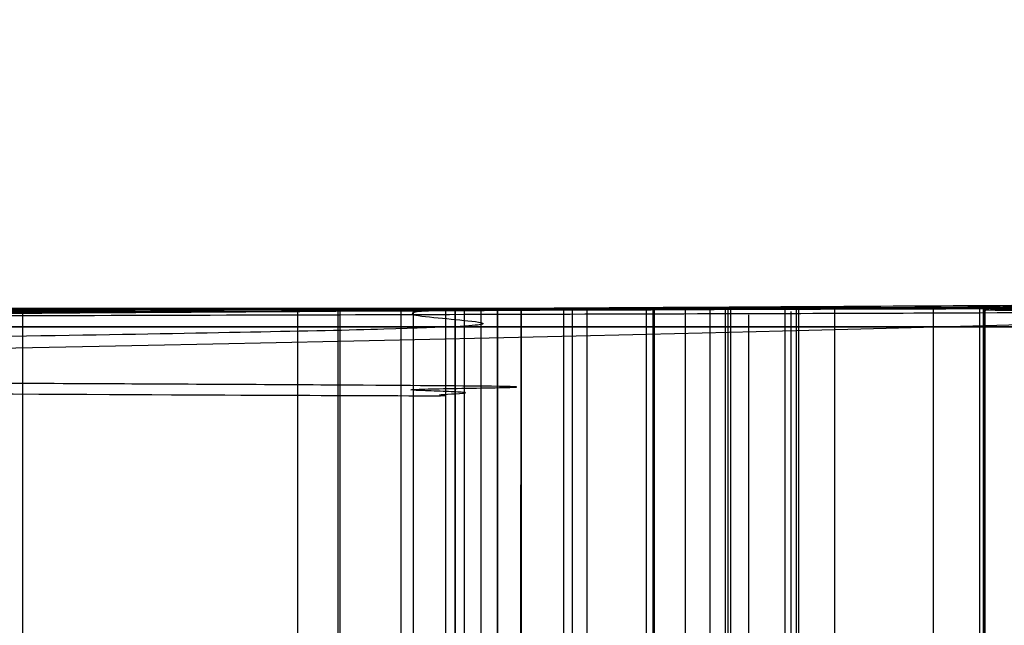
# Model space of a CAD drawing. Header units: millimetres. Extents: x -70 to 70, y -74 to 66.
# Tile 23 of 66: x -12.7895 to -12.7165, y 9.9765 to 10.0214. Entities that reach past the tile are written whole.
import ezdxf

# ---------------------------------------------------------------- set-up
doc = ezdxf.new("R2010")
doc.units = ezdxf.units.MM
doc.header["$MEASUREMENT"] = 0
doc.layers.add('Predefinito', color=7, linetype='Continuous', true_color=0x000000)

msp = doc.modelspace()

# ---------------------------------------------------------------- linework, layer by layer
at = {"layer": 'Predefinito', "color": 9, "true_color": 0xc4c4c4}
for p, q in [((-12.75231757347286, 9.999999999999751, 59.35873510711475), (-15.26557775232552, 9.999999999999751, 59.35873510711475)), ((-12.74740230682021, 9.999999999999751, 62.14909281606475), (-15.26547246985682, 9.999999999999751, 62.14909281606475)), ((-12.71722240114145, 9.999999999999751, 68.29884515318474), (-15.26101549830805, 9.999999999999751, 68.29884515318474)), ((-12.66102553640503, 9.999999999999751, 57.84331579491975), (-12.83969746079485, 9.999999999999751, 57.84331579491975)), ((-12.6431521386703, 9.999999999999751, 70.90090907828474), (-12.83503486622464, 9.999999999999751, 70.90090907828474))]:
    msp.add_line(p, q, dxfattribs=at)
for centre, radius, start, end in [((3.552713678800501e-14, -4.000000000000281, 1.999999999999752), 70.00000000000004, 90.00000000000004, 179.9999999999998), ((8.526512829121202e-14, -4.00000000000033, 3.999999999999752), 70.00000000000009, 90.00000000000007, 179.9999999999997), ((0, -4.000000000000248, 2.999999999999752), 70, 90, 270.0000000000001), ((0, -4.000000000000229), 65, 90, 180.0000000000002), ((-2.842170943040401e-14, -4.000000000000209, 1.999999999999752), 64.99999999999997, 89.99999999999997, 180.0000000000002), ((0, -4.000000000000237, 0.9999999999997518), 65, 90.00000000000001, 270), ((-3.176264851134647e-08, -3.99999996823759, 1.999999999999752), 24.99999996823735, 89.99999999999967, 180.0000000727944), ((8.881784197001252e-15, -4.000000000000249), 25.00000000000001, 90.00000000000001, 179.9999999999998), ((0, -4.000000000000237, 0.9999999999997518), 25, 90.00000000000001, 270), ((-14, -4.000000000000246, 215.4999999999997), 14, 359.9999999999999, 90.00000007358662), ((-14, -4.000000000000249, 455.4999999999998), 14, 359.9999999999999, 90), ((-14, -4.000000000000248, 5.99999999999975), 14, 270, 90), ((-14, -4.000000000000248, 335.5), 14, 270, 90), ((-14, -4.000000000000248, 110.75), 14, 270, 90)]:
    msp.add_arc(centre, radius, start, end, dxfattribs=at)
for points, degree in [([(-12.75720266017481, 9.999999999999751, 59.96442472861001), (-12.74582520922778, 10.00006869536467, 59.95570301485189), (-12.72474415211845, 10.00019323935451, 59.93698333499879), (-12.69834415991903, 10.00034371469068, 59.90841094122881), (-12.67181931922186, 10.00049032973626, 59.87543337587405), (-12.66357742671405, 10.0005154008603, 59.84605339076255), (-12.68952343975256, 10.00030786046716, 59.81842029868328), (-12.73273060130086, 10.00000199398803, 59.80952425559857), (-12.77312052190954, 9.999742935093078, 59.82629872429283), (-12.81917367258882, 9.999437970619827, 59.83647593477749), (-12.86952477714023, 9.999098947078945, 59.84237457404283), (-12.92481726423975, 9.998721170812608, 59.84373254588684), (-12.98520799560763, 9.998304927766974, 59.84182173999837), (-13.0508494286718, 9.997851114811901, 59.83845642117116), (-13.12171065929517, 9.997364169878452, 59.83758354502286), (-13.19815476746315, 9.996842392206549, 59.83994045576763), (-13.28093108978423, 9.996279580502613, 59.84453538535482), (-13.37073862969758, 9.995669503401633, 59.85002605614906), (-13.4362221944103, 9.995223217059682, 59.85267914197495), (-13.47033623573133, 9.994989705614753, 59.85311236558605)], 3), ([(-11.99882173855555, 9.856222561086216, 50.10658761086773), (-12.55732881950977, 9.937002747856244, 50.3041319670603), (-13.22200044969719, 10.00000002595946, 50.45005012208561), (-13.99999999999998, 9.999999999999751, 50.44999999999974)], 3), ([(-13.99999999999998, 9.999999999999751, 24.84999999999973), (-13.22200084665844, 10.00000002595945, 24.84994987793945), (-12.5573284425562, 9.93700269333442, 24.99586816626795), (-11.99882173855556, 9.856222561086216, 25.19341238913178)], 3), ([(-13.65832363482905, 9.997891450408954, 67.85719087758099), (-13.50742033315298, 9.997185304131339, 67.85721019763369), (-13.25761904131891, 9.995982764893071, 67.86996210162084), (-12.952725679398, 9.99448012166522, 67.89873386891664), (-12.80206981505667, 9.99372384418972, 67.91816755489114), (-12.75728032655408, 9.993517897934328, 67.91679375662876), (-12.75790179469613, 9.993557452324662, 67.90292200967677), (-12.75867964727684, 9.993613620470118, 67.88303846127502), (-12.75746755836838, 9.993673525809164, 67.85821572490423), (-12.75623251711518, 9.99373715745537, 67.83194182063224), (-12.75655928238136, 9.993801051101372, 67.80833498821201), (-12.75801458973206, 9.993864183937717, 67.78701499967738), (-12.75993439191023, 9.993925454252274, 67.76722273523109), (-12.76080293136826, 9.993983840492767, 67.7466601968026), (-12.75967382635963, 9.994037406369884, 67.72438410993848), (-12.75715369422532, 9.99408756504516, 67.70093398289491), (-12.75402313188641, 9.994135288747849, 67.6773243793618), (-12.75205966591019, 9.994184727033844, 67.65513289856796), (-12.75358856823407, 9.99424152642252, 67.6363406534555), (-12.76496792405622, 9.994328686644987, 67.62350291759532), (-12.78949289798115, 9.994449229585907, 67.62131216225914), (-12.79015222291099, 9.994453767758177, 67.62076211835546), (-12.85864607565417, 9.994760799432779, 67.62585694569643), (-13.09568161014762, 9.9958345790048, 67.63923379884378), (-13.46716444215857, 9.997527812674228, 67.65626022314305), (-13.80713943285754, 9.99909926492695, 67.663578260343), (-13.99999999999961, 9.999999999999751, 67.66421547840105)], 3), ([(-12.75720266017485, 9.944728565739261, 59.96442472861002), (-13.17096586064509, 9.981604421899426, 60.29390070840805), (-13.58523240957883, 9.999999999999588, 60.6237775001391), (-14.0000000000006, 9.999999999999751, 60.95405326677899)], 3), ([(-14.0000000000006, 9.999999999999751, 60.95405326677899), (-13.3786013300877, 9.999999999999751, 60.4592389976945), (-12.75720266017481, 9.999999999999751, 59.96442472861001)], 2), ([(-13.76160451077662, 9.998989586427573, 62.30560753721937), (-13.50534715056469, 9.999239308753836, 62.30544616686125), (-13.08234890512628, 9.999650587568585, 62.31156721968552), (-12.83292119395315, 9.999890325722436, 62.33421836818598), (-12.74773239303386, 9.99997275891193, 62.33816040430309), (-12.73673766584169, 9.999985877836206, 62.32167726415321), (-12.7309300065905, 9.999994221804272, 62.30327998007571), (-12.73187032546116, 9.999997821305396, 62.2723380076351), (-12.74152934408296, 9.99999601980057, 62.22019216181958), (-12.74718491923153, 9.999996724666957, 62.17760218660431), (-12.74740266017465, 9.999999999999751, 62.15370580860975)], 3), ([(-12.74740266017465, 9.999999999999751, 62.15370580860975), (-12.74771959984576, 9.999994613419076, 62.11892912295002), (-12.73368087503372, 9.999999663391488, 62.05978881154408), (-12.73204710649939, 9.999990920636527, 61.98900206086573), (-12.73124353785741, 9.999988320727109, 61.9658303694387), (-12.76291076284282, 9.99995660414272, 61.96002526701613), (-12.85312915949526, 9.999870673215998, 61.97381481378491), (-13.4064460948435, 9.999335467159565, 62.00233140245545), (-13.76158376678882, 9.998989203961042, 62.00180158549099)], 3), ([(-13.76150767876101, 9.998988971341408, 59.51010997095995), (-13.52972208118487, 9.999216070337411, 59.50984629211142), (-13.14038162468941, 9.999596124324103, 59.51899414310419), (-12.87855434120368, 9.999849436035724, 59.54054432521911), (-12.7726342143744, 9.999951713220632, 59.55060532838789), (-12.74559368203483, 9.999979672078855, 59.54063864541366), (-12.74046675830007, 9.99998696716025, 59.52522563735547), (-12.73597671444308, 9.999994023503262, 59.50720054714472), (-12.73782914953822, 9.999996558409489, 59.47770234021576), (-12.74684042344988, 9.999995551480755, 59.42466393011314), (-12.75300257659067, 9.999995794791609, 59.38207497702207), (-12.75230266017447, 9.999999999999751, 59.35820580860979)], 3), ([(-12.75230266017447, 9.999999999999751, 59.35820580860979), (-12.7495937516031, 9.999999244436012, 59.33559146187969), (-12.74864629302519, 9.999993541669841, 59.29353544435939), (-12.73746646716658, 9.999995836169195, 59.23418954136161), (-12.73621266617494, 9.999991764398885, 59.20035307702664), (-12.74250098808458, 9.999982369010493, 59.18284612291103), (-12.753604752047, 9.999968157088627, 59.16686482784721), (-12.8359877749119, 9.99988214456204, 59.17029476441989), (-13.08414916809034, 9.99962535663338, 59.19510891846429), (-13.49736282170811, 9.999192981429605, 59.2063051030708), (-13.75438546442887, 9.998922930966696, 59.20630518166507)], 3), ([(-13.67066242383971, 9.998062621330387, 61.71762224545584), (-13.63797724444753, 9.998131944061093, 61.719007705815), (-13.57439580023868, 9.998266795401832, 61.72088811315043), (-13.48437141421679, 9.998457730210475, 61.72277082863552), (-13.40104633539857, 9.998634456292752, 61.7248091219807), (-13.32458129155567, 9.998796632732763, 61.72770625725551), (-13.25512681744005, 9.998943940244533, 61.73184119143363), (-13.19250130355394, 9.999076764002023, 61.73738517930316), (-13.13632640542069, 9.999195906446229, 61.74430543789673), (-13.08635615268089, 9.99930188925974, 61.75265429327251), (-13.04061591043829, 9.99939890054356, 61.76098085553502), (-12.99739477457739, 9.999490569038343, 61.76804675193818), (-12.95583787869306, 9.999578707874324, 61.77317455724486), (-12.91544656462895, 9.999664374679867, 61.77601016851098), (-12.87586738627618, 9.999748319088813, 61.77650974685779), (-12.83723526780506, 9.999830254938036, 61.77465095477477), (-12.79841041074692, 9.999912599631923, 61.77104908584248), (-12.76353924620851, 9.999986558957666, 61.76420914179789), (-12.74979723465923, 10.00001570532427, 61.74684554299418), (-12.75566828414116, 10.00000325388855, 61.72924946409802), (-12.75720266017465, 9.999999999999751, 61.71760580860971)], 3), ([(-13.61556372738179, 9.997363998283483, 66.6601532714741), (-13.45630921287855, 9.997845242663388, 66.5085307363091), (-13.1693540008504, 9.9986926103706, 66.24887718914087), (-12.80935652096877, 9.99973863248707, 65.93480730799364), (-12.72788977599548, 9.999972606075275, 65.86561129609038), (-12.7178913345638, 9.999999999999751, 65.85802473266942)], 3), ([(-13.60751640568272, 9.997249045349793, 68.45270261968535), (-13.57430028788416, 9.997340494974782, 68.4539109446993), (-13.5101583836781, 9.9975171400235, 68.45619697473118), (-13.42062128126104, 9.997763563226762, 68.45953470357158), (-13.33759236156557, 9.997991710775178, 68.46296425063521), (-13.26097127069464, 9.99820175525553, 68.46658457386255), (-13.19049451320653, 9.998394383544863, 68.47044070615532), (-13.12585078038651, 9.998570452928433, 68.47454378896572), (-13.06665735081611, 9.998731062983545, 68.47886557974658), (-13.01262039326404, 9.99887702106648, 68.48341824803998), (-12.96300379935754, 9.999010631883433, 68.48797301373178), (-12.91656224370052, 9.9991358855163, 68.4920591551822), (-12.87272717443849, 9.999254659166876, 68.49541072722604), (-12.83089954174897, 9.999368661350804, 68.49799508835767), (-12.79129406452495, 9.999477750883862, 68.49939088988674), (-12.75189486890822, 9.99958599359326, 68.50103549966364), (-12.71961732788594, 9.99968072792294, 68.496816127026), (-12.70421027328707, 9.999757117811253, 68.4661557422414), (-12.70049580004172, 9.999810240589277, 68.42686810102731), (-12.70662061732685, 9.999837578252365, 68.38602400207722), (-12.71847213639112, 9.999854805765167, 68.3397731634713), (-12.71849080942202, 9.999910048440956, 68.28895572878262), (-12.70472422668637, 9.999996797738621, 68.24456430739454), (-12.69701585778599, 10.0000642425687, 68.20236510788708), (-12.70248278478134, 10.00009184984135, 68.1629617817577), (-12.72449982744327, 10.00006895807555, 68.12749065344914), (-12.74209992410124, 10.00002907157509, 68.1189747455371), (-12.75230266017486, 9.999999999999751, 68.11950580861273)], 3), ([(-12.75230266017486, 9.999999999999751, 68.11950580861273), (-12.84629146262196, 9.99964831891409, 68.12470059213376), (-13.03311738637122, 9.998949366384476, 68.13426726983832), (-13.31027134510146, 9.99791297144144, 68.14473314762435), (-13.49245264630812, 9.99723216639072, 68.1482288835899), (-13.58296485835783, 9.996894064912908, 68.14891071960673)], 3), ([(-12.71800266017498, 9.999999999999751, 65.7601058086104), (-12.80543344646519, 9.999616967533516, 65.76245630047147), (-12.98427870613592, 9.998833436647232, 65.76743861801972), (-13.32616751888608, 9.997335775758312, 65.77473409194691), (-13.47999380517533, 9.996662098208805, 65.77587300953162), (-13.54863380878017, 9.996361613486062, 65.77480585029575)], 3), ([(-12.75720266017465, 9.999999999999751, 61.71760580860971), (-12.75960140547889, 9.999848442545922, 61.69942225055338), (-12.7611726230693, 9.999603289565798, 61.66421417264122), (-12.75884376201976, 9.999345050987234, 61.61712742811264), (-12.75612272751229, 9.999100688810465, 61.57127246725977), (-12.75410982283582, 9.99882968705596, 61.52294042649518), (-12.75919248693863, 9.998488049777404, 61.48113692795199), (-12.78402286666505, 9.99801452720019, 61.4678359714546), (-12.82590325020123, 9.997382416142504, 61.47200195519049), (-12.87714029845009, 9.996650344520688, 61.48368833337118), (-12.92748733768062, 9.995911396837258, 61.49204273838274), (-12.9790636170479, 9.995142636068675, 61.49872118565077), (-13.03166162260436, 9.994344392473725, 61.50325557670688), (-13.08609526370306, 9.99350608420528, 61.50599879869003), (-13.14329964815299, 9.992616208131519, 61.50746080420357), (-13.20570678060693, 9.991642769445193, 61.50863604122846), (-13.251066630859, 9.990940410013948, 61.5103162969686), (-13.27418252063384, 9.99058566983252, 61.51168204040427)], 3), ([(-12.67880266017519, 9.999999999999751, 57.74120580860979), (-12.70472835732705, 9.998964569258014, 57.62336084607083), (-12.78724204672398, 9.99686849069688, 57.40656519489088), (-12.99493842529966, 9.993493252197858, 57.11169691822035), (-13.17426105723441, 9.991518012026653, 56.98100729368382), (-13.272152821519, 9.990538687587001, 56.92272201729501)], 3), ([(-12.82090266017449, 9.999999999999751, 58.84370580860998), (-12.79544101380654, 9.999999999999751, 58.78660940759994), (-12.7792001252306, 9.999999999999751, 58.72582423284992), (-12.75720266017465, 9.999999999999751, 58.66730580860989)], 3), ([(-12.78925053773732, 9.947552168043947, 62.33604241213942), (-12.78925053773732, 9.973747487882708, 62.33604241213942), (-12.78925053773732, 9.999942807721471, 62.33604241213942)], 2), ([(-12.76886795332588, 9.94577644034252, 59.82361555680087), (-12.76886795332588, 9.97288822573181, 59.82361555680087), (-12.76886795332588, 10.0000000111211, 59.82361555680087)], 2), ([(-12.76587590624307, 9.94534808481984, 68.50003608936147), (-12.76587590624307, 9.972674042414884, 68.50003608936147), (-12.76587590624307, 10.00000000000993, 68.50003608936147)], 2), ([(-12.76572029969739, 9.945487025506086, 61.48106789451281), (-12.76572029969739, 9.972743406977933, 61.48106789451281), (-12.76572029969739, 9.999999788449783, 61.48106789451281)], 2), ([(-12.76119211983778, 9.945153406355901, 67.62859203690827), (-12.76119211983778, 9.972576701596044, 67.62859203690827), (-12.76119211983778, 9.999999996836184, 67.62859203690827)], 2), ([(-12.760281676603, 9.944579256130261, 67.75677930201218), (-12.760281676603, 9.972289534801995, 67.75677930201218), (-12.760281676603, 9.99999981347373, 67.75677930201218)], 2), ([(-12.75789325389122, 9.944779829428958, 67.90154667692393), (-12.75789325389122, 9.972405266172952, 67.90154667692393), (-12.75789325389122, 10.00003070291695, 67.90154667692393)], 2), ([(-12.75720266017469, 9.944728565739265, 61.71760580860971), (-12.75720266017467, 9.972364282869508, 61.71760580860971), (-12.75720266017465, 9.999999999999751, 61.71760580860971)], 2), ([(-12.75720266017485, 9.944728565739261, 59.96442472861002), (-12.75720266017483, 9.972364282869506, 59.96442472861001), (-12.75720266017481, 9.999999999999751, 59.96442472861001)], 2), ([(-12.75720266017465, 9.999999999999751, 58.66730580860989), (-12.75720266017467, 9.972364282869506, 58.66730580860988), (-12.75720266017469, 9.944728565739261, 58.66730580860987)], 2), ([(-12.75720266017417, 9.944728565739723, 61.71760580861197), (-12.75720266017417, 9.972364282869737, 61.71760580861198), (-12.75720266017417, 9.999999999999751, 61.71760580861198)], 2), ([(-12.75650938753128, 9.944661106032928, 67.8352476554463), (-12.75650938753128, 9.972329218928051, 67.8352476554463), (-12.75650938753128, 9.999997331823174, 67.8352476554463)], 2), ([(-12.75525105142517, 9.9445531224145, 61.53952452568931), (-12.75525105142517, 9.972276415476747, 61.5395245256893), (-12.75525105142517, 9.999999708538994, 61.5395245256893)], 2), ([(-12.75405648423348, 9.944664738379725, 61.74840043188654), (-12.75405648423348, 9.972332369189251, 61.74840043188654), (-12.75405648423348, 9.999999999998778, 61.74840043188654)], 2), ([(-12.75402140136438, 9.944386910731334, 67.67604063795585), (-12.75402140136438, 9.972193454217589, 67.67604063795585), (-12.75402140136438, 9.999999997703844, 67.67604063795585)], 2), ([(-12.75230266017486, 9.999999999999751, 68.11950580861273), (-12.75234464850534, 9.98143405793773, 68.11950796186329), (-12.75238665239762, 9.962868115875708, 68.11951020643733), (-12.75242867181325, 9.944302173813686, 68.11951254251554)], 3), ([(-12.75230266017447, 9.999999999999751, 59.35820580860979), (-12.75230266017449, 9.972145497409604, 59.35820580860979), (-12.7523026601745, 9.944290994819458, 59.35820580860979)], 2), ([(-12.75230266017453, 9.944290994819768, 59.35820580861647), (-12.75230266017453, 9.972145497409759, 59.35820580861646), (-12.75230266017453, 9.999999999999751, 59.35820580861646)], 2), ([(-12.75230266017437, 9.944290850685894, 68.11950580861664), (-12.75230266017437, 9.972145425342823, 68.11950580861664), (-12.75230266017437, 9.999999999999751, 68.11950580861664)], 2), ([(-12.74912218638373, 9.944148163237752, 59.40685476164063), (-12.74912218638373, 9.972074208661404, 59.40685476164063), (-12.74912218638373, 10.00000025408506, 59.40685476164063)], 2), ([(-12.74848596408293, 9.943797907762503, 59.30817933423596), (-12.74848596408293, 9.971897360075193, 59.30817933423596), (-12.74848596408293, 9.99999681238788, 59.30817933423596)], 2), ([(-12.74740266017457, 9.943851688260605, 62.15370580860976), (-12.74740266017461, 9.971925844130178, 62.15370580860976), (-12.74740266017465, 9.999999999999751, 62.15370580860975)], 2), ([(-12.74299408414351, 9.943477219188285, 59.53098433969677), (-12.74299408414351, 9.971737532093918, 59.53098433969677), (-12.74299408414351, 9.999997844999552, 59.53098433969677)], 2), ([(-12.74250266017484, 9.999999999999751, 68.94270580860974), (-12.74250266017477, 9.971705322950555, 68.94270580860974), (-12.7425026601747, 9.94341064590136, 68.94270580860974)], 2), ([(-12.74250266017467, 9.94341064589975, 68.94270580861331), (-12.74250266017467, 9.97170532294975, 68.94270580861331), (-12.74250266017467, 9.999999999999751, 68.94270580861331)], 2), ([(-12.74241896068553, 9.94342052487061, 59.18503349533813), (-12.74241896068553, 9.971709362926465, 59.18503349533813), (-12.74241896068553, 9.999998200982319, 59.18503349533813)], 2), ([(-12.7401021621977, 9.943545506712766, 62.08561167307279), (-12.7401021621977, 9.971745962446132, 62.08561167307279), (-12.7401021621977, 9.999946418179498, 62.08561167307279)], 2), ([(-12.73828455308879, 9.943320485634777, 59.47963846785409), (-12.73828455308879, 9.971660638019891, 59.47963846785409), (-12.73828455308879, 10.00000079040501, 59.47963846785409)], 2), ([(-12.73714143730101, 9.942908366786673, 59.21923529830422), (-12.73714143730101, 9.971448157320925, 59.21923529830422), (-12.73714143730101, 9.999987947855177, 59.21923529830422)], 2), ([(-12.73694927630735, 9.942928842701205, 69.04575586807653), (-12.73694927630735, 9.971464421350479, 69.04575586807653), (-12.73694927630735, 9.999999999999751, 69.04575586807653)], 2), ([(-12.73674560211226, 9.942747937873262, 62.31936919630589), (-12.73674560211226, 9.971373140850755, 62.31936919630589), (-12.73674560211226, 9.999998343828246, 62.31936919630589)], 2), ([(-12.73541469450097, 9.942815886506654, 61.97219858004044), (-12.73541469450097, 9.971172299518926, 61.97219858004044), (-12.73541469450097, 9.999528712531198, 61.97219858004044)], 2), ([(-12.73270266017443, 9.942523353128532, 71.51520580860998), (-12.73270266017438, 9.971261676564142, 71.51520580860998), (-12.73270266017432, 9.999999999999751, 71.51520580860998)], 2), ([(-12.73270266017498, 9.942523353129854, 71.51520580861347), (-12.73270266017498, 9.971261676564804, 71.51520580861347), (-12.73270266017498, 9.999999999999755, 71.51520580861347)], 2), ([(-12.73227800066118, 9.942853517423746, 62.01311493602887), (-12.73227800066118, 9.971315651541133, 62.01311493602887), (-12.73227800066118, 9.99977778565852, 62.01311493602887)], 2), ([(-12.73188416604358, 9.942492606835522, 68.79721425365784), (-12.73188416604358, 9.971246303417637, 68.79721425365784), (-12.73188416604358, 9.99999999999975, 68.79721425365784)], 2), ([(-12.73169702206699, 9.942437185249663, 62.28494130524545), (-12.73169702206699, 9.97121310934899, 62.28494130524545), (-12.73169702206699, 9.999989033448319, 62.28494130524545)], 2), ([(-12.72903667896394, 9.941814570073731, 69.1296104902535), (-12.72903667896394, 9.970907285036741, 69.1296104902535), (-12.72903667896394, 9.999999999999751, 69.1296104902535)], 2), ([(-12.72171370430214, 9.94154341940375, 68.49187634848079), (-12.72171370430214, 9.970771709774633, 68.49187634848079), (-12.72171370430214, 10.00000000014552, 68.49187634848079)], 2), ([(-12.71827833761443, 9.940794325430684, 68.30847345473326), (-12.71827833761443, 9.970397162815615, 68.30847345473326), (-12.71827833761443, 10.00000000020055, 68.30847345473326)], 2), ([(-12.71800266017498, 9.999999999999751, 65.7601058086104), (-12.71800266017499, 9.970589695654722, 65.7601058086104), (-12.71800266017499, 9.941179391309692, 65.7601058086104)], 2), ([(-12.71800266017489, 9.94117939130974, 65.76010580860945), (-12.71800266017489, 9.970589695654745, 65.76010580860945), (-12.71800266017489, 9.999999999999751, 65.76010580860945)], 2), ([(-12.71800266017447, 9.941179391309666, 65.8581058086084), (-12.71800266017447, 9.97058969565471, 65.8581058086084), (-12.71800266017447, 9.999999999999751, 65.8581058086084)], 2), ([(-12.71789133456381, 9.941179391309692, 65.8580247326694), (-12.7178913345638, 9.970589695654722, 65.8580247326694), (-12.7178913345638, 9.999999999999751, 65.85802473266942)], 2), ([(-13.72501150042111, 9.998649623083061, 63.89810580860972), (-13.65319842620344, 9.998649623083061, 63.95424128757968), (-13.49576447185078, 9.998649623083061, 64.02809670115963), (-13.17228553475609, 9.998649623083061, 64.03493916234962), (-12.90597343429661, 9.998649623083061, 63.91262807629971), (-12.73550705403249, 9.998649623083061, 63.69918808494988), (-12.67260721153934, 9.998649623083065, 63.44123819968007), (-12.73905530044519, 9.998649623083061, 63.18510718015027), (-12.91732853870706, 9.998649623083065, 62.97109804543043), (-13.17906503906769, 9.998649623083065, 62.85456321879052), (-13.4864185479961, 9.998649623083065, 62.86731679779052), (-13.64980769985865, 9.998649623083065, 62.94864517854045), (-13.72501150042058, 9.998649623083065, 63.01120580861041)], 3)]:
    msp.add_open_spline(points, degree=degree, dxfattribs=at)
for points, knots in [([(-13.99999999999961, 9.999999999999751, 67.66421547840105), (-13.56519959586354, 10.0000461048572, 67.66261225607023), (-13.18600159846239, 9.978201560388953, 67.64388655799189), (-12.85897855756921, 9.953922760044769, 67.62539527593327), (-12.81100182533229, 9.949823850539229, 67.62175010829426), (-12.78864985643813, 9.946494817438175, 67.62054385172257), (-12.77056505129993, 9.94600706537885, 67.6214918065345), (-12.74097370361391, 9.943711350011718, 67.64288784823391), (-12.76267887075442, 9.944745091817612, 67.69763902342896), (-12.75970388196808, 9.94470894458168, 67.77213005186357), (-12.75762328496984, 9.944704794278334, 67.78722106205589), (-12.75594122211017, 9.94477388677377, 67.82749319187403), (-12.75796033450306, 9.944760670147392, 67.8564352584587), (-12.75845604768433, 9.944786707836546, 67.88866983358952), (-12.75838813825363, 9.944818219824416, 67.8946892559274), (-12.75766440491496, 9.944994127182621, 67.90540428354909), (-12.75656182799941, 9.944936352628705, 67.91012253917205), (-12.77310832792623, 9.946225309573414, 67.91889761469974), (-12.82360823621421, 9.950858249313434, 67.91427782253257), (-12.98557425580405, 9.963555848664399, 67.89576679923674), (-13.08927384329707, 9.971047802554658, 67.88428909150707), (-13.28171681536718, 9.9817954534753, 67.87014024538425), (-13.35356503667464, 9.985219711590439, 67.86571709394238), (-13.46754978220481, 9.990097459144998, 67.86079916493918), (-13.51360025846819, 9.991159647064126, 67.85923902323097), (-13.59199813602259, 9.994236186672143, 67.85750538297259), (-13.61390182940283, 9.996787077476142, 67.85715858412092), (-13.65832363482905, 9.997891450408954, 67.85719087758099)], [-1, -1, -1, -1, -0.7405826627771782, -0.7405826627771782, -0.6211689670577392, -0.6211689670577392, -0.5180893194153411, -0.5180893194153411, -0.2579687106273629, -0.2579687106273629, -0.1929431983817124, -0.1929431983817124, -0.1279176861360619, -0.1279176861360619, -0.1119279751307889, -0.1119279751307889, -0.09593826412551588, -0.09593826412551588, -0.0639588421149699, -0.0639588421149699, -0.0319794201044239, -0.0319794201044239, -0.0159897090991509, -0.0159897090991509, -0.007994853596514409, -0.007994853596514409, 0, 0, 0, 0]), ([(-2.179203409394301, 3.500416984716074, 91.60000026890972), (-2.179203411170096, 3.50040028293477, 92.68578704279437), (-2.23676378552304, 3.592388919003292, 93.46998791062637), (-2.3427163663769, 3.75391770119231, 94.60344462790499), (-2.400324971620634, 3.840297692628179, 95.03114135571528), (-2.573954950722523, 4.094018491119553, 96.15430103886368), (-2.694592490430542, 4.260365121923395, 96.69140670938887), (-3.058121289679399, 4.743164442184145, 98.10999676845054), (-3.304245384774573, 5.041168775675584, 98.75746947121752), (-4.043931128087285, 5.871365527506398, 100.4209758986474), (-4.54005561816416, 6.343148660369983, 101.1186851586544), (-6.029860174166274, 7.579117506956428, 102.8352841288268), (-7.025641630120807, 8.189752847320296, 103.4496708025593), (-9.017435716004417, 9.130205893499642, 104.3746807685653), (-10.01391524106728, 9.46225636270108, 104.6559898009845), (-12.00668435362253, 9.900571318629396, 105.0231006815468), (-13.00319667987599, 10.0000124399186, 105.0999972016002), (-14, 9.999999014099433, 105.0999972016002)], [-1, -1, -1, -1, -0.9843829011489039, -0.9843829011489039, -0.9687658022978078, -0.9687658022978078, -0.9375316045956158, -0.9375316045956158, -0.8750632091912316, -0.8750632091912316, -0.7500603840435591, -0.7500603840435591, -0.5000556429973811, -0.5000556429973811, -0.25004029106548, -0.25004029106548, 0, 0, 0, 0]), ([(-14, 9.999999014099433, 78.10000333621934), (-13.00323454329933, 10.00001243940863, 78.10000333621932), (-12.0067594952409, 9.900536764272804, 78.17692814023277), (-10.01399657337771, 9.462229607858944, 78.5440337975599), (-9.017486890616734, 9.130251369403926, 78.82527634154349), (-7.025668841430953, 8.18975864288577, 79.75032273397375), (-6.029885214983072, 7.579140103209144, 80.36469580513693), (-4.540093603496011, 6.34319773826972, 82.08124182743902), (-4.043960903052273, 5.871370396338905, 82.77903338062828), (-3.304264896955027, 5.04124667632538, 84.44236573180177), (-3.058143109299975, 4.743138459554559, 85.09010105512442), (-2.694612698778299, 4.260434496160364, 86.50837952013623), (-2.573993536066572, 4.094097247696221, 87.04536765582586), (-2.400346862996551, 3.840285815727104, 88.16890336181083), (-2.342733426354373, 3.753947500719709, 88.59638322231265), (-2.236768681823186, 3.592402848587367, 89.72987847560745), (-2.179203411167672, 3.500400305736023, 90.5156958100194), (-2.179203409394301, 3.500416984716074, 91.60000026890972)], [-1, -1, -1, -1, -0.7499687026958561, -0.7499687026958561, -0.4999454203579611, -0.4999454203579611, -0.249941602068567, -0.249941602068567, -0.1249370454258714, -0.1249370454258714, -0.0624685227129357, -0.0624685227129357, -0.03123426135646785, -0.03123426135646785, -0.01561713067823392, -0.01561713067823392, 0, 0, 0, 0]), ([(-12.6935026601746, 9.938904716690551, 64.88790580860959), (-12.91085798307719, 9.95927749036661, 64.88867774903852), (-13.12793321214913, 9.9745503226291, 64.89201066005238), (-13.45448230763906, 9.989827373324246, 64.89575531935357), (-13.56362274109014, 9.993647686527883, 64.8965680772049), (-13.78176757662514, 9.998731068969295, 64.89479622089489), (-13.89066583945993, 9.999999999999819, 64.89286787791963), (-13.9999999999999, 9.999999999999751, 64.88395947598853)], [-1, -1, -1, -1, -0.5000485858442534, -0.5000485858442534, -0.2497364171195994, -0.2497364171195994, 0, 0, 0, 0]), ([(-13.9999999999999, 9.999999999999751, 64.88395947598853), (-13.91261814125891, 9.999999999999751, 64.89107923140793), (-13.71832496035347, 9.999999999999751, 64.89678306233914), (-13.378688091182, 9.999999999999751, 64.89579878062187), (-13.03065284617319, 9.999999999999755, 64.88968878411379), (-12.78976679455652, 9.999999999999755, 64.88824769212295), (-12.69350266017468, 9.999999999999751, 64.88790580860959)], [0, 0, 0, 0, 0.2008004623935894, 0.4470921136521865, 0.779030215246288, 1, 1, 1, 1]), ([(-14.00000000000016, 9.999999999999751, 64.61891371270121), (-13.89078580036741, 9.999999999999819, 64.62911656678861), (-13.78120102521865, 9.998729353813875, 64.63087330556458), (-13.56287751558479, 9.993642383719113, 64.62972964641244), (-13.45387704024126, 9.989819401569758, 64.62581749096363), (-13.12766255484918, 9.97453580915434, 64.61277497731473), (-12.91067729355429, 9.959260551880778, 64.60999051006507), (-12.6935026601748, 9.938904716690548, 64.60370580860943)], [-1, -1, -1, -1, -0.7503622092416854, -0.7503622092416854, -0.5000706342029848, -0.5000706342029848, 0, 0, 0, 0]), ([(-12.69350266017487, 9.999999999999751, 64.60370580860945), (-12.75200498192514, 9.999999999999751, 64.6053987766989), (-12.90882625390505, 9.999999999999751, 64.60939282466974), (-13.1561586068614, 9.999999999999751, 64.61294924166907), (-13.48637379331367, 9.999999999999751, 64.62823825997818), (-13.76518371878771, 9.999999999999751, 64.63372325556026), (-13.95360109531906, 9.999999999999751, 64.62324832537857), (-14.00000000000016, 9.999999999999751, 64.61891371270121)], [0, 0, 0, 0, 0.1343427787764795, 0.3600871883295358, 0.5677289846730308, 0.8930949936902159, 1, 1, 1, 1]), ([(-12.7425026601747, 9.94341064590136, 68.94270580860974), (-12.74255291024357, 9.943415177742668, 69.01184230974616), (-12.73819071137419, 9.943059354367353, 69.03077269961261), (-12.7339289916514, 9.942616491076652, 69.07960749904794), (-12.73305730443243, 9.942919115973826, 69.10326466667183), (-12.7299624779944, 9.94198021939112, 69.12503132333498), (-12.72899864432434, 9.941772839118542, 69.12901829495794), (-12.72793647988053, 9.941784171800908, 69.13593043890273), (-12.72851524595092, 9.942002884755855, 69.1387892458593), (-12.74770011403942, 9.94399635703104, 69.14392007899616), (-12.78635360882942, 9.947596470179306, 69.14187920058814), (-13.06054776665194, 9.969652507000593, 69.11566695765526), (-13.47746915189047, 10.00000000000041, 69.07621972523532), (-14.00000000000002, 9.999999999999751, 69.07069466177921)], [-1, -1, -1, -1, -0.7499366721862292, -0.7499366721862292, -0.4998666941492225, -0.4998666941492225, -0.4373587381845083, -0.4373587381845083, -0.3748507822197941, -0.3748507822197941, -0.2498177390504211, -0.2498177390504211, 0, 0, 0, 0]), ([(-14.00000000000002, 9.999999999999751, 69.07069466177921), (-13.72017466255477, 9.999999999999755, 69.07365344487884), (-13.14769927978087, 9.999999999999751, 69.10275900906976), (-12.72127826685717, 9.999999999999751, 69.15217031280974), (-12.73294932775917, 9.999999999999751, 69.12585158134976), (-12.73398588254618, 9.999999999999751, 69.05662839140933), (-12.74254645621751, 9.999999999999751, 69.00296254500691), (-12.74250266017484, 9.999999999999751, 68.94270580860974)], [0, 0, 0, 0, 0.1351570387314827, 0.2879053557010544, 0.4509323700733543, 0.7808489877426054, 1, 1, 1, 1]), ([(-12.64450266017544, 9.999999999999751, 70.89290580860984), (-12.68558790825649, 9.999999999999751, 70.66793592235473), (-12.87048354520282, 9.999999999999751, 70.41703422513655), (-13.10836457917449, 9.999999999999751, 70.32106660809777), (-13.13450266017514, 9.999999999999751, 70.30980580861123)], [0, 0, 0, 0, 0.8893235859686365, 1, 1, 1, 1]), ([(-12.90910266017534, 9.999999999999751, 71.57400580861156), (-12.86870879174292, 9.999999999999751, 71.58079428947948), (-12.78316022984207, 9.999999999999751, 71.64534505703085), (-12.74342376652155, 9.999999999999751, 71.54858596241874), (-12.73270266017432, 9.999999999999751, 71.51520580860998)], [0, 0, 0, 0, 0.5388102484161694, 1, 1, 1, 1]), ([(-12.74250266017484, 9.999999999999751, 68.94270580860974), (-12.74247565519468, 9.999999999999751, 68.90555103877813), (-12.71562424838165, 9.999999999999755, 68.76965664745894), (-12.7538288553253, 9.999999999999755, 68.74375923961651), (-12.80130266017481, 9.999999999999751, 68.74670580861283)], [0, 0, 0, 0, 0.4996393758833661, 1, 1, 1, 1]), ([(-12.75720266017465, 9.999999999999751, 58.66730580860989), (-12.6612701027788, 9.999999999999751, 58.41210267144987), (-12.62029254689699, 9.999999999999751, 58.08594408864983), (-12.67052397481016, 9.999999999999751, 57.7788631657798), (-12.67880266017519, 9.999999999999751, 57.74120580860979)], [0, 0, 0, 0, 0.8761014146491, 1, 1, 1, 1]), ([(-12.73270266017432, 9.999999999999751, 71.51520580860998), (-12.67575263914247, 9.999999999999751, 71.33789197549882), (-12.6279234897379, 9.999999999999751, 71.1271910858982), (-12.64019529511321, 9.999999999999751, 70.91649158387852), (-12.64450266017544, 9.999999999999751, 70.89290580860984)], [0, 0, 0, 0, 0.8859437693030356, 1, 1, 1, 1]), ([(-12.7178913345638, 9.999999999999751, 65.85802473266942), (-12.69910521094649, 9.999999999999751, 65.85040567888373), (-12.64119282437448, 9.999999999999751, 65.79132396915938), (-12.67200367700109, 9.999999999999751, 65.7588701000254), (-12.71800266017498, 9.999999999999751, 65.7601058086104)], [0, 0, 0, 0, 0.5006407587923, 1, 1, 1, 1]), ([(-12.74740266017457, 9.943851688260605, 62.15370580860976), (-12.74706028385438, 9.943820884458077, 62.19128013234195), (-12.739289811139, 9.94311776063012, 62.22942303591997), (-12.73020846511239, 9.942298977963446, 62.28847212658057), (-12.7311230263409, 9.942275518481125, 62.30580944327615), (-12.73980087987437, 9.943004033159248, 62.32674258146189), (-12.7439637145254, 9.943532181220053, 62.33320920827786), (-12.78585766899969, 9.947275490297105, 62.33753223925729), (-12.82368487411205, 9.950668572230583, 62.33403101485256), (-12.96237532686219, 9.961668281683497, 62.32272431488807), (-13.06420464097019, 9.96942838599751, 62.31595598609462), (-13.27992779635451, 9.981649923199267, 62.30981045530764), (-13.36184119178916, 9.9857163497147, 62.30823904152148), (-13.50020762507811, 9.991189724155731, 62.30665287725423), (-13.54908877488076, 9.992644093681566, 62.30625179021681), (-13.65176717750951, 9.995685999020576, 62.30572327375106), (-13.70490854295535, 9.997995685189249, 62.30559538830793), (-13.76160451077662, 9.998989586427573, 62.30560753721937)], [-1, -1, -1, -1, -0.7499731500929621, -0.7499731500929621, -0.4999408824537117, -0.4999408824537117, -0.374923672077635, -0.374923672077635, -0.2498660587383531, -0.2498660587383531, -0.1249401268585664, -0.1249401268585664, -0.06247006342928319, -0.06247006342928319, -0.0312350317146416, -0.0312350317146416, 0, 0, 0, 0]), ([(-13.76158376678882, 9.998989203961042, 62.00180158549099), (-13.50689916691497, 9.994524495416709, 62.0019295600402), (-13.31539032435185, 9.983956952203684, 61.99572904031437), (-13.02189597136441, 9.966644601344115, 61.98246782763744), (-12.92984562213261, 9.959165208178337, 61.9757444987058), (-12.75211788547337, 9.944778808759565, 61.9612502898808), (-12.74059669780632, 9.943434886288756, 61.96004820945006), (-12.73232505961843, 9.942451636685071, 61.97821010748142), (-12.73044357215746, 9.942695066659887, 61.99765371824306), (-12.73682604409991, 9.943411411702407, 62.06878155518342), (-12.74776638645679, 9.943884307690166, 62.11379535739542), (-12.74740266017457, 9.943851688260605, 62.15370580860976)], [-1, -1, -1, -1, -0.8748319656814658, -0.8748319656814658, -0.7495708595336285, -0.7495708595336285, -0.4997012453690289, -0.4997012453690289, -0.2498564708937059, -0.2498564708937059, 0, 0, 0, 0]), ([(-12.7523026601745, 9.944290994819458, 59.35820580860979), (-12.75344877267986, 9.944393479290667, 59.39729158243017), (-12.74403850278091, 9.94386914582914, 59.43873307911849), (-12.7353340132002, 9.943058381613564, 59.49928130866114), (-12.73637850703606, 9.94277194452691, 59.51449511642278), (-12.7445860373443, 9.94363958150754, 59.53513720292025), (-12.74663179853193, 9.943932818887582, 59.54241843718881), (-12.78276253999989, 9.947053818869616, 59.54883410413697), (-12.81735641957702, 9.950121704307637, 59.54638195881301), (-12.95219802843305, 9.960896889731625, 59.53436973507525), (-13.05258988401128, 9.968704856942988, 59.52612812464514), (-13.26928753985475, 9.981085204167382, 59.5172024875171), (-13.35201316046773, 9.985276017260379, 59.51467771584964), (-13.53988160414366, 9.992798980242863, 59.51110700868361), (-13.64393710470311, 9.996928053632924, 59.51006511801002), (-13.76150767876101, 9.998988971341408, 59.51010997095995)], [-1, -1, -1, -1, -0.7499044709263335, -0.7499044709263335, -0.4998179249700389, -0.4998179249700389, -0.3746900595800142, -0.3746900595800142, -0.2496869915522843, -0.2496869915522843, -0.1248512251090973, -0.1248512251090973, -0.06242561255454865, -0.06242561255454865, 0, 0, 0, 0]), ([(-13.75438546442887, 9.998922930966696, 59.20630518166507), (-13.69740662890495, 9.997923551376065, 59.20630514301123), (-13.64480063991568, 9.995330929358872, 59.20604800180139), (-13.54196312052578, 9.992681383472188, 59.20507947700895), (-13.49343270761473, 9.990900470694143, 59.20437510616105), (-13.35550040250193, 9.985442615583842, 59.20171551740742), (-13.27401628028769, 9.981348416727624, 59.19921759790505), (-13.05982579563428, 9.969172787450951, 59.19041420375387), (-12.95962198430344, 9.961469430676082, 59.18239633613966), (-12.82434557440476, 9.950815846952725, 59.17039011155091), (-12.78805476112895, 9.947447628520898, 59.16726839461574), (-12.74846065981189, 9.943959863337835, 59.17216016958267), (-12.74507249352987, 9.943658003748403, 59.17880613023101), (-12.73637437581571, 9.94287972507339, 59.1992006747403), (-12.73594991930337, 9.942844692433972, 59.21748546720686), (-12.7432668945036, 9.943414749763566, 59.26698723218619), (-12.74628906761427, 9.943587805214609, 59.28565645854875), (-12.74992524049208, 9.943932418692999, 59.32260468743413), (-12.75021254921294, 9.944103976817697, 59.34075726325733), (-12.7523026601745, 9.944290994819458, 59.35820580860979)], [-1, -1, -1, -1, -0.968774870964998, -0.968774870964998, -0.9375497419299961, -0.9375497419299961, -0.8750994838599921, -0.8750994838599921, -0.7501138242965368, -0.7501138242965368, -0.6249196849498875, -0.6249196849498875, -0.4999143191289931, -0.4999143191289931, -0.2499521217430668, -0.2499521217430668, -0.124976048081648, -0.124976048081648, 0, 0, 0, 0]), ([(-13.72501150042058, 9.998649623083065, 63.01120580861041), (-13.63756582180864, 9.996931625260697, 62.93846138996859), (-13.52765167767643, 9.992303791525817, 62.89054474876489), (-13.29771108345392, 9.982622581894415, 62.85412904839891), (-13.1788660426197, 9.976333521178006, 62.86736110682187), (-12.96557087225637, 9.962145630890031, 62.95154429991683), (-12.87110910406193, 9.954588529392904, 63.02283091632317), (-12.73569726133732, 9.942940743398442, 63.21182610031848), (-12.69478915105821, 9.939076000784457, 63.32641718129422), (-12.69351157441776, 9.938967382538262, 63.56100517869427), (-12.73399495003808, 9.942846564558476, 63.67634390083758), (-12.86684643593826, 9.95422021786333, 63.86536900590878), (-12.96028022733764, 9.961766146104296, 63.9364570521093), (-13.27920269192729, 9.983042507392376, 64.06388556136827), (-13.54516909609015, 9.995116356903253, 64.03868660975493), (-13.72501150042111, 9.998649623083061, 63.89810580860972)], [-1, -1, -1, -1, -0.8757389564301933, -0.8757389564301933, -0.7514205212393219, -0.7514205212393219, -0.627171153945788, -0.627171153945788, -0.5026151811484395, -0.5026151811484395, -0.3771471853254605, -0.3771471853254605, -0.2511315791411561, -0.2511315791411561, 0, 0, 0, 0]), ([(-12.75720266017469, 9.944728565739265, 61.71760580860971), (-12.75590338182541, 9.944612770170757, 61.72746542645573), (-12.75223189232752, 9.944501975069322, 61.7389177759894), (-12.75545422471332, 9.944791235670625, 61.75591877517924), (-12.76272718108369, 9.945212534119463, 61.76125844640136), (-12.79266523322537, 9.947863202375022, 61.77193299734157), (-12.82019205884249, 9.950218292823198, 61.77328791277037), (-12.88956264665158, 9.955969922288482, 61.77777122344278), (-12.93051633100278, 9.959144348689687, 61.77577861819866), (-13.04565167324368, 9.967646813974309, 61.76275653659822), (-13.11364336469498, 9.972246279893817, 61.74619166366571), (-13.26582461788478, 9.980927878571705, 61.72984978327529), (-13.34627723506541, 9.984896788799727, 61.72642857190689), (-13.46827604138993, 9.990019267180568, 61.72310428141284), (-13.50917852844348, 9.99116482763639, 61.72229687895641), (-13.59052335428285, 9.993823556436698, 61.7203954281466), (-13.63083955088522, 9.997124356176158, 61.71930573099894), (-13.67066242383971, 9.998062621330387, 61.71762224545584)], [-1, -1, -1, -1, -0.9686932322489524, -0.9686932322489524, -0.9373864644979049, -0.9373864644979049, -0.8747729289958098, -0.8747729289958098, -0.7498123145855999, -0.7498123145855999, -0.4998857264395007, -0.4998857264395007, -0.2499580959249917, -0.2499580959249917, -0.1249886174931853, -0.1249886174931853, 0, 0, 0, 0]), ([(-12.71789133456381, 9.941179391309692, 65.8580247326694), (-12.72651738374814, 9.941972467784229, 65.86457033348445), (-12.85522434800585, 9.954194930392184, 65.97399028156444), (-13.11635711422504, 9.972365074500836, 66.20358018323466), (-13.21489509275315, 9.978160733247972, 66.29114852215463), (-13.3661099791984, 9.985787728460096, 66.42811084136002), (-13.4171186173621, 9.987612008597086, 66.47473266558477), (-13.5179229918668, 9.991422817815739, 66.56798432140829), (-13.56744825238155, 9.996043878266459, 66.61435868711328), (-13.61556372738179, 9.997363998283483, 66.6601532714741)], [-1, -1, -1, -1, -0.5000152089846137, -0.5000152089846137, -0.2500277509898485, -0.2500277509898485, -0.1250374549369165, -0.1250374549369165, 0, 0, 0, 0]), ([(-12.75242867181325, 9.944302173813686, 68.11951254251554), (-12.72575700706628, 9.941915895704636, 68.11800923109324), (-12.70581997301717, 9.940053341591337, 68.15226664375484), (-12.69583124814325, 9.939128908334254, 68.20764091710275), (-12.70302597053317, 9.939861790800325, 68.23437412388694), (-12.71630229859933, 9.940677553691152, 68.28703985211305), (-12.7202316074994, 9.9409304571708, 68.3129386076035), (-12.71275805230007, 9.940701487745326, 68.36515739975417), (-12.7046935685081, 9.939940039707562, 68.39151499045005), (-12.70045553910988, 9.939466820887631, 68.44598819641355), (-12.70355258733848, 9.939931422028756, 68.48189437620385), (-12.73600050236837, 9.94281952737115, 68.50031982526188), (-12.75091076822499, 9.944033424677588, 68.50028277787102), (-12.78010329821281, 9.946597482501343, 68.49980163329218), (-12.7943621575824, 9.947947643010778, 68.49938787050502), (-12.86439012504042, 9.954117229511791, 68.4966178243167), (-12.91634105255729, 9.95808485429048, 68.49214572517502), (-13.0705720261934, 9.969515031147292, 68.47825481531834), (-13.17566074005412, 9.976113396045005, 68.47081124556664), (-13.33727551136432, 9.984378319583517, 68.46293161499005), (-13.3914988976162, 9.987102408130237, 68.46069260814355), (-13.5000249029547, 9.990698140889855, 68.45654554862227), (-13.55376077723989, 9.995741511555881, 68.4546581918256), (-13.60751640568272, 9.997249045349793, 68.45270261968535)], [-1, -1, -1, -1, -0.9373278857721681, -0.9373278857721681, -0.874655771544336, -0.874655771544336, -0.8119947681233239, -0.8119947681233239, -0.7493337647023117, -0.7493337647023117, -0.6868278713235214, -0.6868278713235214, -0.6555749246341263, -0.6555749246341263, -0.6243219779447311, -0.6243219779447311, -0.4994762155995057, -0.4994762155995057, -0.2497832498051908, -0.2497832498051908, -0.1249372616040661, -0.1249372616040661, 0, 0, 0, 0]), ([(-13.58296485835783, 9.996894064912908, 68.14891071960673), (-13.47507173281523, 9.993678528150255, 68.14809816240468), (-13.32100170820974, 9.985324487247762, 68.14490530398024), (-13.01324277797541, 9.965429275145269, 68.13338702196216), (-12.85956790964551, 9.953886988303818, 68.1254338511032), (-12.75242867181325, 9.944302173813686, 68.11951254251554)], [-1, -1, -1, -1, -0.500087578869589, -0.500087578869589, 0, 0, 0, 0]), ([(-13.54863380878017, 9.996361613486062, 65.77480585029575), (-13.50046016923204, 9.99480750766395, 65.77555469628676), (-13.43853177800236, 9.988158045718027, 65.77537882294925), (-13.29916146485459, 9.982559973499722, 65.77382874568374), (-13.22206387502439, 9.978551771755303, 65.77245395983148), (-12.98816446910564, 9.964239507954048, 65.76749742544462), (-12.82892355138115, 9.951379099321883, 65.76308779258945), (-12.71800266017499, 9.941179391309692, 65.7601058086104)], [-1, -1, -1, -1, -0.7501029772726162, -0.7501029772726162, -0.5000748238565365, -0.5000748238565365, 0, 0, 0, 0]), ([(-13.47033623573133, 9.994989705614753, 59.85311236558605), (-13.43004914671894, 9.993464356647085, 59.85260218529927), (-13.39054205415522, 9.986202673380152, 59.85082418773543), (-13.31049071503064, 9.982249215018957, 59.84645145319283), (-13.27046623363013, 9.981208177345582, 59.84387203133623), (-13.19033484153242, 9.976655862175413, 59.83973700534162), (-13.15019160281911, 9.97426024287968, 59.83817912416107), (-13.06953440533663, 9.969096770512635, 59.8378786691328), (-13.02893758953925, 9.966322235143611, 59.8397859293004), (-12.94783260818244, 9.960447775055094, 59.84318214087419), (-12.90736915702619, 9.957347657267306, 59.84432225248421), (-12.84751357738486, 9.952497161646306, 59.83996150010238), (-12.82770199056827, 9.950843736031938, 59.83749637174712), (-12.78847501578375, 9.947509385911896, 59.82967180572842), (-12.769224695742, 9.945819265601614, 59.82321604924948), (-12.74012294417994, 9.943194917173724, 59.81480427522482), (-12.73030206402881, 9.942274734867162, 59.81277494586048), (-12.7098855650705, 9.940263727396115, 59.81392020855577), (-12.69886301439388, 9.939237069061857, 59.81750066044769), (-12.68012516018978, 9.937561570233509, 59.82894344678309), (-12.67251310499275, 9.936902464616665, 59.83671246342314), (-12.66673160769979, 9.936432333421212, 59.85376664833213), (-12.66859159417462, 9.936608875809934, 59.86301160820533), (-12.68182039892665, 9.937829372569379, 59.89102867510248), (-12.69954029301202, 9.939466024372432, 59.90960936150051), (-12.72777893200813, 9.942068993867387, 59.93967307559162), (-12.74127993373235, 9.943309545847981, 59.95221867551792), (-12.75720266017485, 9.944728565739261, 59.96442472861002)], [-1, -1, -1, -1, -0.874951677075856, -0.874951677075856, -0.7499826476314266, -0.7499826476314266, -0.6250290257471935, -0.6250290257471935, -0.5000729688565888, -0.5000729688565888, -0.3751136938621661, -0.3751136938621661, -0.3126364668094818, -0.3126364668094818, -0.2501592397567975, -0.2501592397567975, -0.2189109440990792, -0.2189109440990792, -0.1876626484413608, -0.1876626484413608, -0.1564143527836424, -0.1564143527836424, -0.1251660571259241, -0.1251660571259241, -0.06258302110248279, -0.06258302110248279, 0, 0, 0, 0]), ([(-13.27418252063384, 9.99058566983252, 61.51168204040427), (-13.2583703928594, 9.98976204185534, 61.51077026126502), (-13.24380995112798, 9.98549720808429, 61.5101344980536), (-13.2148632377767, 9.97797485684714, 61.50909864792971), (-13.20017182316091, 9.975675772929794, 61.5086994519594), (-13.17087318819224, 9.974297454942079, 61.50800972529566), (-13.15634042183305, 9.97451844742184, 61.50771830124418), (-13.12729136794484, 9.973359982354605, 61.50706616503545), (-13.11277350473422, 9.972202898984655, 61.50670543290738), (-13.03961431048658, 9.967243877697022, 61.50428866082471), (-12.9791913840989, 9.962935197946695, 61.50038433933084), (-12.89210703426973, 9.956099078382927, 61.4860675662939), (-12.87410605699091, 9.95464140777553, 61.48272154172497), (-12.83676313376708, 9.951606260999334, 61.47496466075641), (-12.81760023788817, 9.949990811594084, 61.47075511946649), (-12.78494243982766, 9.947198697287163, 61.46953508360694), (-12.77146275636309, 9.94599995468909, 61.47257186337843), (-12.75689042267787, 9.944699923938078, 61.49369577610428), (-12.75535077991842, 9.944563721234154, 61.51114220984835), (-12.75467851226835, 9.94450054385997, 61.59993188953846), (-12.76537499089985, 9.945457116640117, 61.6556567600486), (-12.75720266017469, 9.944728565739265, 61.71760580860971)], [-1, -1, -1, -1, -0.9374479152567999, -0.9374479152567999, -0.8748958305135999, -0.8748958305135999, -0.8123965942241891, -0.8123965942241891, -0.7498973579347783, -0.7498973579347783, -0.4999773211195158, -0.4999773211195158, -0.4374946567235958, -0.4374946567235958, -0.3750119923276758, -0.3750119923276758, -0.3125097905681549, -0.3125097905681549, -0.2500075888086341, -0.2500075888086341, 0, 0, 0, 0]), ([(-13.272152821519, 9.990538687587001, 56.92272201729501), (-13.23510019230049, 9.988610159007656, 56.94478451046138), (-13.20014808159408, 9.977323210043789, 56.96560724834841), (-13.13055378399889, 9.970769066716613, 57.01436323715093), (-13.09686649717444, 9.971189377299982, 57.04131820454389), (-13.00053185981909, 9.96544232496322, 57.12820312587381), (-12.94243065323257, 9.96010965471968, 57.19424012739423), (-12.78920188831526, 9.948118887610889, 57.40921899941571), (-12.71542981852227, 9.940989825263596, 57.57470885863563), (-12.67880266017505, 9.937519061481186, 57.74120580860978)], [-1, -1, -1, -1, -0.8758859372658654, -0.8758859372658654, -0.7507737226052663, -0.7507737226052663, -0.5005272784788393, -0.5005272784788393, 0, 0, 0, 0])]:
    msp.add_open_spline(points, degree=3, knots=knots, dxfattribs=at)

doc.saveas('drawing.dxf')
